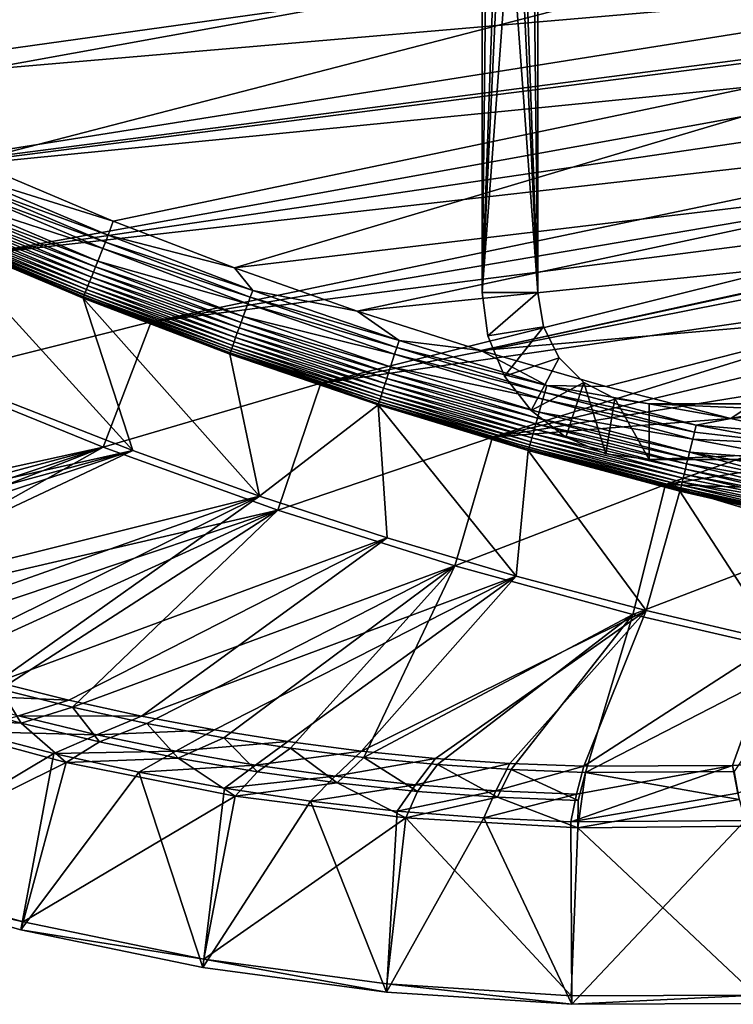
# Model space of a CAD drawing. Header units: metres. Extents: x -1501 to 0, y -1015 to 0.
# Tile 15 of 31: x -766 to -510, y -1015 to -661. Entities that reach past the tile are written whole.
import ezdxf

# ---------------------------------------------------------------- set-up
doc = ezdxf.new("R2010")
doc.units = ezdxf.units.M

msp = doc.modelspace()

# ---------------------------------------------------------------- linework, layer by layer
at = {"layer": 'None'}
for points in [[(-919.637268, -643.513, -403), (-883.227234, -663.339172, -403), (-344.939697, -543.6875, -403)], [(-883.227234, -663.339172, -403), (-367.318054, -603.682251, -403), (-344.939697, -543.6875, -403)], [(-883.227234, -663.339172, -403), (-833.802429, -688.34259, -403), (-367.318054, -603.682251, -403)], [(-833.802429, -688.34259, -403), (-783.53894, -711.620422, -403), (-367.318054, -603.682251, -403)], [(-367.318054, -603.682251, -403), (-783.53894, -711.620422, -403), (-393.83905, -661.949707, -403)], [(-896.670044, -688.680969, -406), (-953.535645, -657.19519, -406), (-352.068939, -612.611084, -406)], [(-365.180939, -642.72583, -406), (-896.670044, -688.680969, -406), (-352.068939, -612.611084, -406)], [(-838.549561, -717.892029, -406), (-896.670044, -688.680969, -406), (-365.180939, -642.72583, -406)], [(-372.060974, -657.571045, -406), (-838.549561, -717.892029, -406), (-365.180939, -642.72583, -406)], [(-838.549561, -717.892029, -406), (-372.060974, -657.571045, -406), (-379.194702, -672.357117, -406)], [(-783.53894, -711.620422, -403), (-732.719116, -733.055176, -403), (-393.83905, -661.949707, -403)], [(-393.83905, -661.949707, -403), (-732.719116, -733.055176, -403), (-689.112305, -749.83252, -403)], [(-393.83905, -661.949707, -403), (-689.112305, -749.83252, -403), (-424.421448, -718.191345, -403)], [(-779.312256, -744.756042, -406), (-838.549561, -717.892029, -406), (-379.194702, -672.357117, -406)], [(-779.312256, -744.756042, -406), (-379.194702, -672.357117, -406), (-386.535706, -686.987732, -406)], [(-393.928131, -701.174194, -406), (-779.312256, -744.756042, -406), (-386.535706, -686.987732, -406)], [(-719.086121, -769.217773, -406), (-779.312256, -744.756042, -406), (-393.928131, -701.174194, -406)], [(-401.564972, -715.302673, -406), (-719.086121, -769.217773, -406), (-393.928131, -701.174194, -406)], [(-732.719116, -733.055176, -403), (-783.53894, -711.620422, -403), (-785.694397, -716.493469, -402.52005)], [(-734.48114, -738.090393, -402.52005), (-785.694397, -716.493469, -402.52005), (-786.754089, -718.889709, -401.92572)], [(-734.48114, -738.090393, -402.52005), (-732.719116, -733.055176, -403), (-785.694397, -716.493469, -402.52005)], [(-719.086121, -769.217773, -406), (-401.564972, -715.302673, -406), (-409.506348, -729.472778, -406)], [(-689.112305, -749.83252, -403), (-645.033936, -765.328735, -403), (-424.421448, -718.191345, -403)], [(-424.421448, -718.191345, -403), (-645.033936, -765.328735, -403), (-440.631165, -744.531677, -403)], [(-787.788269, -721.22821, -401.100159), (-789.743591, -725.649475, -398.780426), (-736.40979, -742.894775, -401.100159)], [(-786.754089, -718.889709, -401.92572), (-787.788269, -721.22821, -401.100159), (-735.457214, -740.521851, -401.92572)], [(-787.788269, -721.22821, -401.100159), (-736.40979, -742.894775, -401.100159), (-735.457214, -740.521851, -401.92572)], [(-735.457214, -740.521851, -401.92572), (-734.48114, -738.090393, -402.52005), (-786.754089, -718.889709, -401.92572)], [(-738.210754, -747.381165, -398.780426), (-789.743591, -725.649475, -398.780426), (-790.649963, -727.699036, -397.307617)], [(-789.743591, -725.649475, -398.780426), (-738.210754, -747.381165, -398.780426), (-736.40979, -742.894775, -401.100159)], [(-790.649963, -727.699036, -397.307617), (-791.499451, -729.619751, -395.641296), (-739.045654, -749.460876, -397.307617)], [(-739.045654, -749.460876, -397.307617), (-738.210754, -747.381165, -398.780426), (-790.649963, -727.699036, -397.307617)], [(-792.285034, -731.396179, -393.793457), (-793.001099, -733.015259, -391.779236), (-740.551636, -753.212463, -393.793457)], [(-791.499451, -729.619751, -395.641296), (-792.285034, -731.396179, -393.793457), (-739.828003, -751.409851, -395.641296)], [(-792.285034, -731.396179, -393.793457), (-740.551636, -753.212463, -393.793457), (-739.828003, -751.409851, -395.641296)], [(-791.499451, -729.619751, -395.641296), (-739.828003, -751.409851, -395.641296), (-739.045654, -749.460876, -397.307617)], [(-658.044983, -791.21698, -406), (-719.086121, -769.217773, -406), (-409.506348, -729.472778, -406)], [(-658.044983, -791.21698, -406), (-409.506348, -729.472778, -406), (-417.760834, -743.682678, -406)], [(-742.317627, -757.611511, -387.314758), (-794.202332, -735.731506, -387.314758), (-794.67688, -736.804626, -384.897552)], [(-741.801514, -756.325928, -389.61441), (-793.642029, -734.464539, -389.61441), (-794.202332, -735.731506, -387.314758)], [(-742.317627, -757.611511, -387.314758), (-741.801514, -756.325928, -389.61441), (-794.202332, -735.731506, -387.314758)], [(-793.001099, -733.015259, -391.779236), (-793.642029, -734.464539, -389.61441), (-741.211182, -754.855347, -391.779236)], [(-793.642029, -734.464539, -389.61441), (-741.801514, -756.325928, -389.61441), (-741.211182, -754.855347, -391.779236)], [(-793.001099, -733.015259, -391.779236), (-741.211182, -754.855347, -391.779236), (-740.551636, -753.212463, -393.793457)], [(-689.112305, -749.83252, -403), (-732.719116, -733.055176, -403), (-734.48114, -738.090393, -402.52005)], [(-795.355957, -738.340149, -379.803467), (-795.546326, -738.793762, -377.175201), (-743.380188, -760.258545, -379.803467)], [(-795.546326, -738.793762, -377.175201), (-743.555603, -760.717468, -377.175201), (-743.380188, -760.258545, -379.803467)], [(-795.546326, -738.793762, -377.175201), (-770.690613, -797.816711, -60), (-725.676758, -815.487366, -60)], [(-795.546326, -738.793762, -377.175201), (-725.676758, -815.487366, -60), (-743.555603, -760.717468, -377.175201)], [(-743.109802, -759.585022, -382.385681), (-795.062439, -737.676331, -382.385681), (-795.355957, -738.340149, -379.803467)], [(-743.380188, -760.258545, -379.803467), (-743.109802, -759.585022, -382.385681), (-795.355957, -738.340149, -379.803467)], [(-742.7547, -758.700439, -384.897552), (-794.67688, -736.804626, -384.897552), (-795.062439, -737.676331, -382.385681)], [(-743.109802, -759.585022, -382.385681), (-742.7547, -758.700439, -384.897552), (-795.062439, -737.676331, -382.385681)], [(-742.7547, -758.700439, -384.897552), (-742.317627, -757.611511, -387.314758), (-794.67688, -736.804626, -384.897552)], [(-682.543762, -757.902161, -402.52005), (-734.48114, -738.090393, -402.52005), (-735.457214, -740.521851, -401.92572)], [(-682.543762, -757.902161, -402.52005), (-689.112305, -749.83252, -403), (-734.48114, -738.090393, -402.52005)], [(-736.40979, -742.894775, -401.100159), (-738.210754, -747.381165, -398.780426), (-684.304871, -762.770508, -401.100159)], [(-735.457214, -740.521851, -401.92572), (-736.40979, -742.894775, -401.100159), (-683.435059, -760.366028, -401.92572)], [(-736.40979, -742.894775, -401.100159), (-684.304871, -762.770508, -401.100159), (-683.435059, -760.366028, -401.92572)], [(-683.435059, -760.366028, -401.92572), (-682.543762, -757.902161, -402.52005), (-735.457214, -740.521851, -401.92572)], [(-719.086121, -769.217773, -406), (-798.335693, -789.049133, -63), (-779.312256, -744.756042, -406)], [(-426.337372, -757.930542, -406), (-658.044983, -791.21698, -406), (-417.760834, -743.682678, -406)], [(-645.033936, -765.328735, -403), (-600.521667, -779.530579, -403), (-440.631165, -744.531677, -403)], [(-440.631165, -744.531677, -403), (-600.521667, -779.530579, -403), (-440.963257, -745.05011, -403)], [(-600.521667, -779.530579, -403), (-455.465454, -766.928467, -403), (-440.963257, -745.05011, -403)], [(-739.045654, -749.460876, -397.307617), (-739.828003, -751.409851, -395.641296), (-686.71167, -769.42395, -397.307617)], [(-685.949341, -767.316589, -398.780426), (-738.210754, -747.381165, -398.780426), (-739.045654, -749.460876, -397.307617)], [(-686.71167, -769.42395, -397.307617), (-685.949341, -767.316589, -398.780426), (-739.045654, -749.460876, -397.307617)], [(-738.210754, -747.381165, -398.780426), (-685.949341, -767.316589, -398.780426), (-684.304871, -762.770508, -401.100159)], [(-645.033936, -765.328735, -403), (-689.112305, -749.83252, -403), (-682.543762, -757.902161, -402.52005)], [(-740.551636, -753.212463, -393.793457), (-741.211182, -754.855347, -391.779236), (-688.086853, -773.225464, -393.793457)], [(-739.828003, -751.409851, -395.641296), (-740.551636, -753.212463, -393.793457), (-687.426086, -771.398865, -395.641296)], [(-740.551636, -753.212463, -393.793457), (-688.086853, -773.225464, -393.793457), (-687.426086, -771.398865, -395.641296)], [(-739.828003, -751.409851, -395.641296), (-687.426086, -771.398865, -395.641296), (-686.71167, -769.42395, -397.307617)], [(-689.228088, -776.380371, -389.61441), (-741.801514, -756.325928, -389.61441), (-742.317627, -757.611511, -387.314758)], [(-741.211182, -754.855347, -391.779236), (-741.801514, -756.325928, -389.61441), (-688.689026, -774.890259, -391.779236)], [(-741.801514, -756.325928, -389.61441), (-689.228088, -776.380371, -389.61441), (-688.689026, -774.890259, -391.779236)], [(-741.211182, -754.855347, -391.779236), (-688.689026, -774.890259, -391.779236), (-688.086853, -773.225464, -393.793457)], [(-743.380188, -760.258545, -379.803467), (-743.555603, -760.717468, -377.175201), (-690.669617, -780.365356, -379.803467)], [(-743.555603, -760.717468, -377.175201), (-690.83667, -780.827209, -377.175201), (-690.669617, -780.365356, -379.803467)], [(-725.676758, -815.487366, -60), (-680.171204, -831.849976, -60), (-743.555603, -760.717468, -377.175201)], [(-743.555603, -760.717468, -377.175201), (-680.171204, -831.849976, -60), (-690.83667, -780.827209, -377.175201)], [(-690.422729, -779.682861, -382.385681), (-743.109802, -759.585022, -382.385681), (-743.380188, -760.258545, -379.803467)], [(-690.669617, -780.365356, -379.803467), (-690.422729, -779.682861, -382.385681), (-743.380188, -760.258545, -379.803467)], [(-690.09845, -778.786499, -384.897552), (-742.7547, -758.700439, -384.897552), (-743.109802, -759.585022, -382.385681)], [(-690.422729, -779.682861, -382.385681), (-690.09845, -778.786499, -384.897552), (-743.109802, -759.585022, -382.385681)], [(-689.699341, -777.683105, -387.314758), (-742.317627, -757.611511, -387.314758), (-742.7547, -758.700439, -384.897552)], [(-690.09845, -778.786499, -384.897552), (-689.699341, -777.683105, -387.314758), (-742.7547, -758.700439, -384.897552)], [(-689.699341, -777.683105, -387.314758), (-689.228088, -776.380371, -389.61441), (-742.317627, -757.611511, -387.314758)], [(-683.435059, -760.366028, -401.92572), (-684.304871, -762.770508, -401.100159), (-630.749207, -778.39624, -401.92572)], [(-629.943787, -775.903015, -402.52005), (-682.543762, -757.902161, -402.52005), (-683.435059, -760.366028, -401.92572)], [(-630.749207, -778.39624, -401.92572), (-629.943787, -775.903015, -402.52005), (-683.435059, -760.366028, -401.92572)], [(-629.943787, -775.903015, -402.52005), (-645.033936, -765.328735, -403), (-682.543762, -757.902161, -402.52005)], [(-596.305847, -810.727783, -406), (-658.044983, -791.21698, -406), (-426.337372, -757.930542, -406)], [(-435.138428, -772.045593, -406), (-596.305847, -810.727783, -406), (-426.337372, -757.930542, -406)], [(-684.304871, -762.770508, -401.100159), (-685.949341, -767.316589, -398.780426), (-631.535156, -780.829407, -401.100159)], [(-684.304871, -762.770508, -401.100159), (-631.535156, -780.829407, -401.100159), (-630.749207, -778.39624, -401.92572)], [(-633.021179, -785.429749, -398.780426), (-685.949341, -767.316589, -398.780426), (-686.71167, -769.42395, -397.307617)], [(-685.949341, -767.316589, -398.780426), (-633.021179, -785.429749, -398.780426), (-631.535156, -780.829407, -401.100159)], [(-600.521667, -779.530579, -403), (-645.033936, -765.328735, -403), (-629.943787, -775.903015, -402.52005)], [(-600.521667, -779.530579, -403), (-555.613464, -792.425903, -403), (-455.465454, -766.928467, -403)], [(-555.613464, -792.425903, -403), (-510.572693, -803.949707, -403), (-455.465454, -766.928467, -403)], [(-455.465454, -766.928467, -403), (-510.572693, -803.949707, -403), (-477.644165, -797.78186, -403)], [(-736.336487, -814.231079, -63), (-798.335693, -789.049133, -63), (-719.086121, -769.217773, -406)], [(-658.044983, -791.21698, -406), (-736.336487, -814.231079, -63), (-719.086121, -769.217773, -406)], [(-687.426086, -771.398865, -395.641296), (-688.086853, -773.225464, -393.793457), (-634.35553, -789.56073, -395.641296)], [(-686.71167, -769.42395, -397.307617), (-687.426086, -771.398865, -395.641296), (-633.710022, -787.562256, -397.307617)], [(-687.426086, -771.398865, -395.641296), (-634.35553, -789.56073, -395.641296), (-633.710022, -787.562256, -397.307617)], [(-633.710022, -787.562256, -397.307617), (-633.021179, -785.429749, -398.780426), (-686.71167, -769.42395, -397.307617)], [(-688.689026, -774.890259, -391.779236), (-689.228088, -776.380371, -389.61441), (-635.496826, -793.09375, -391.779236)], [(-688.086853, -773.225464, -393.793457), (-688.689026, -774.890259, -391.779236), (-634.952637, -791.409119, -393.793457)], [(-688.689026, -774.890259, -391.779236), (-635.496826, -793.09375, -391.779236), (-634.952637, -791.409119, -393.793457)], [(-688.086853, -773.225464, -393.793457), (-634.952637, -791.409119, -393.793457), (-634.35553, -789.56073, -395.641296)], [(-596.305847, -810.727783, -406), (-435.138428, -772.045593, -406), (-444.021667, -785.810974, -406)], [(-636.409729, -795.919922, -387.314758), (-689.699341, -777.683105, -387.314758), (-690.09845, -778.786499, -384.897552)], [(-635.983887, -794.601685, -389.61441), (-689.228088, -776.380371, -389.61441), (-689.699341, -777.683105, -387.314758)], [(-636.409729, -795.919922, -387.314758), (-635.983887, -794.601685, -389.61441), (-689.699341, -777.683105, -387.314758)], [(-689.228088, -776.380371, -389.61441), (-635.983887, -794.601685, -389.61441), (-635.496826, -793.09375, -391.779236)], [(-630.749207, -778.39624, -401.92572), (-631.535156, -780.829407, -401.100159), (-577.472656, -794.59082, -401.92572)], [(-576.75415, -792.071167, -402.52005), (-629.943787, -775.903015, -402.52005), (-630.749207, -778.39624, -401.92572)], [(-577.472656, -794.59082, -401.92572), (-576.75415, -792.071167, -402.52005), (-630.749207, -778.39624, -401.92572)], [(-576.75415, -792.071167, -402.52005), (-600.521667, -779.530579, -403), (-629.943787, -775.903015, -402.52005)], [(-690.669617, -780.365356, -379.803467), (-690.83667, -780.827209, -377.175201), (-637.286499, -798.634155, -379.803467)], [(-690.83667, -780.827209, -377.175201), (-637.452881, -799.098999, -377.175201), (-637.286499, -798.634155, -379.803467)], [(-680.171204, -831.849976, -60), (-637.452881, -799.098999, -377.175201), (-690.83667, -780.827209, -377.175201)], [(-637.063416, -797.943542, -382.385681), (-690.422729, -779.682861, -382.385681), (-690.669617, -780.365356, -379.803467)], [(-637.286499, -798.634155, -379.803467), (-637.063416, -797.943542, -382.385681), (-690.669617, -780.365356, -379.803467)], [(-636.770386, -797.036499, -384.897552), (-690.09845, -778.786499, -384.897552), (-690.422729, -779.682861, -382.385681)], [(-637.063416, -797.943542, -382.385681), (-636.770386, -797.036499, -384.897552), (-690.422729, -779.682861, -382.385681)], [(-636.770386, -797.036499, -384.897552), (-636.409729, -795.919922, -387.314758), (-690.09845, -778.786499, -384.897552)], [(-631.535156, -780.829407, -401.100159), (-633.021179, -785.429749, -398.780426), (-578.173889, -797.049744, -401.100159)], [(-631.535156, -780.829407, -401.100159), (-578.173889, -797.049744, -401.100159), (-577.472656, -794.59082, -401.92572)], [(-576.75415, -792.071167, -402.52005), (-555.613464, -792.425903, -403), (-600.521667, -779.530579, -403)], [(-579.499634, -801.698792, -398.780426), (-633.021179, -785.429749, -398.780426), (-633.710022, -787.562256, -397.307617)], [(-633.021179, -785.429749, -398.780426), (-579.499634, -801.698792, -398.780426), (-578.173889, -797.049744, -401.100159)], [(-453.085236, -799.392639, -406), (-596.305847, -810.727783, -406), (-444.021667, -785.810974, -406)], [(-911.109131, -852.616943, -63), (-798.335693, -789.049133, -63), (-736.336487, -814.231079, -63)], [(-633.710022, -787.562256, -397.307617), (-634.35553, -789.56073, -395.641296), (-580.114197, -803.853882, -397.307617)], [(-580.114197, -803.853882, -397.307617), (-579.499634, -801.698792, -398.780426), (-633.710022, -787.562256, -397.307617)], [(-673.476257, -836.885864, -63), (-736.336487, -814.231079, -63), (-658.044983, -791.21698, -406)], [(-596.305847, -810.727783, -406), (-673.476257, -836.885864, -63), (-658.044983, -791.21698, -406)], [(-634.952637, -791.409119, -393.793457), (-635.496826, -793.09375, -391.779236), (-581.222778, -807.741516, -393.793457)], [(-634.35553, -789.56073, -395.641296), (-634.952637, -791.409119, -393.793457), (-580.690125, -805.873535, -395.641296)], [(-634.952637, -791.409119, -393.793457), (-581.222778, -807.741516, -393.793457), (-580.690125, -805.873535, -395.641296)], [(-634.35553, -789.56073, -395.641296), (-580.690125, -805.873535, -395.641296), (-580.114197, -803.853882, -397.307617)], [(-523.050781, -806.386047, -402.52005), (-576.75415, -792.071167, -402.52005), (-577.472656, -794.59082, -401.92572)], [(-523.050781, -806.386047, -402.52005), (-510.572693, -803.949707, -403), (-576.75415, -792.071167, -402.52005)], [(-510.572693, -803.949707, -403), (-555.613464, -792.425903, -403), (-576.75415, -792.071167, -402.52005)], [(-582.522705, -812.30011, -387.314758), (-636.409729, -795.919922, -387.314758), (-636.770386, -797.036499, -384.897552)], [(-582.142822, -810.967896, -389.61441), (-635.983887, -794.601685, -389.61441), (-636.409729, -795.919922, -387.314758)], [(-582.522705, -812.30011, -387.314758), (-582.142822, -810.967896, -389.61441), (-636.409729, -795.919922, -387.314758)], [(-635.496826, -793.09375, -391.779236), (-635.983887, -794.601685, -389.61441), (-581.708252, -809.44397, -391.779236)], [(-635.983887, -794.601685, -389.61441), (-582.142822, -810.967896, -389.61441), (-581.708252, -809.44397, -391.779236)], [(-635.496826, -793.09375, -391.779236), (-581.708252, -809.44397, -391.779236), (-581.222778, -807.741516, -393.793457)], [(-577.472656, -794.59082, -401.92572), (-578.173889, -797.049744, -401.100159), (-523.68158, -808.929077, -401.92572)], [(-523.68158, -808.929077, -401.92572), (-523.050781, -806.386047, -402.52005), (-577.472656, -794.59082, -401.92572)], [(-725.676758, -815.487366, -60), (-770.690613, -797.816711, -60), (-900.653931, -854.732727, -60)], [(-680.171204, -831.849976, -60), (-634.211792, -846.890869, -60), (-637.452881, -799.098999, -377.175201)], [(-637.286499, -798.634155, -379.803467), (-637.452881, -799.098999, -377.175201), (-583.304932, -815.043091, -379.803467)], [(-637.452881, -799.098999, -377.175201), (-583.468262, -815.510742, -377.175201), (-583.304932, -815.043091, -379.803467)], [(-634.211792, -846.890869, -60), (-587.836914, -860.597473, -60), (-637.452881, -799.098999, -377.175201)], [(-637.452881, -799.098999, -377.175201), (-587.836914, -860.597473, -60), (-583.468262, -815.510742, -377.175201)], [(-583.105896, -814.345093, -382.385681), (-637.063416, -797.943542, -382.385681), (-637.286499, -798.634155, -379.803467)], [(-583.304932, -815.043091, -379.803467), (-583.105896, -814.345093, -382.385681), (-637.286499, -798.634155, -379.803467)], [(-582.844482, -813.428467, -384.897552), (-636.770386, -797.036499, -384.897552), (-637.063416, -797.943542, -382.385681)], [(-583.105896, -814.345093, -382.385681), (-582.844482, -813.428467, -384.897552), (-637.063416, -797.943542, -382.385681)], [(-582.844482, -813.428467, -384.897552), (-582.522705, -812.30011, -387.314758), (-636.770386, -797.036499, -384.897552)], [(-534.056763, -827.713196, -406), (-596.305847, -810.727783, -406), (-453.085236, -799.392639, -406)], [(-578.173889, -797.049744, -401.100159), (-579.499634, -801.698792, -398.780426), (-524.29718, -811.410828, -401.100159)], [(-578.173889, -797.049744, -401.100159), (-524.29718, -811.410828, -401.100159), (-523.68158, -808.929077, -401.92572)], [(-465.045532, -816.652161, -406), (-534.056763, -827.713196, -406), (-453.085236, -799.392639, -406)], [(-510.572693, -803.949707, -403), (-486.649261, -809.507324, -403), (-477.644165, -797.78186, -403)], [(-525.461121, -816.103027, -398.780426), (-579.499634, -801.698792, -398.780426), (-580.114197, -803.853882, -397.307617)], [(-579.499634, -801.698792, -398.780426), (-525.461121, -816.103027, -398.780426), (-524.29718, -811.410828, -401.100159)], [(-580.690125, -805.873535, -395.641296), (-581.222778, -807.741516, -393.793457), (-526.506287, -820.316467, -395.641296)], [(-580.114197, -803.853882, -397.307617), (-580.690125, -805.873535, -395.641296), (-526.000671, -818.278076, -397.307617)], [(-580.690125, -805.873535, -395.641296), (-526.506287, -820.316467, -395.641296), (-526.000671, -818.278076, -397.307617)], [(-526.000671, -818.278076, -397.307617), (-525.461121, -816.103027, -398.780426), (-580.114197, -803.853882, -397.307617)], [(-485.283752, -813.327332, -402.803253), (-523.050781, -806.386047, -402.52005), (-523.68158, -808.929077, -401.92572)], [(-486.649261, -809.507324, -403), (-510.572693, -803.949707, -403), (-523.050781, -806.386047, -402.52005)], [(-485.283752, -813.327332, -402.803253), (-486.649261, -809.507324, -403), (-523.050781, -806.386047, -402.52005)], [(-581.708252, -809.44397, -391.779236), (-582.142822, -810.967896, -389.61441), (-527.400146, -823.920044, -391.779236)], [(-581.222778, -807.741516, -393.793457), (-581.708252, -809.44397, -391.779236), (-526.973938, -822.201782, -393.793457)], [(-581.708252, -809.44397, -391.779236), (-527.400146, -823.920044, -391.779236), (-526.973938, -822.201782, -393.793457)], [(-581.222778, -807.741516, -393.793457), (-526.973938, -822.201782, -393.793457), (-526.506287, -820.316467, -395.641296)], [(-524.29718, -811.410828, -401.100159), (-485.283752, -813.327332, -402.803253), (-523.68158, -808.929077, -401.92572)], [(-609.920959, -856.970642, -63), (-673.476257, -836.885864, -63), (-596.305847, -810.727783, -406)], [(-534.056763, -827.713196, -406), (-609.920959, -856.970642, -63), (-596.305847, -810.727783, -406)], [(-528.397705, -827.941528, -384.897552), (-582.844482, -813.428467, -384.897552), (-583.105896, -814.345093, -382.385681)], [(-528.115234, -826.802673, -387.314758), (-582.522705, -812.30011, -387.314758), (-582.844482, -813.428467, -384.897552)], [(-528.397705, -827.941528, -384.897552), (-528.115234, -826.802673, -387.314758), (-582.844482, -813.428467, -384.897552)], [(-527.781677, -825.458069, -389.61441), (-582.142822, -810.967896, -389.61441), (-582.522705, -812.30011, -387.314758)], [(-528.115234, -826.802673, -387.314758), (-527.781677, -825.458069, -389.61441), (-582.522705, -812.30011, -387.314758)], [(-582.142822, -810.967896, -389.61441), (-527.781677, -825.458069, -389.61441), (-527.400146, -823.920044, -391.779236)], [(-525.461121, -816.103027, -398.780426), (-483.195313, -819.179565, -401.713379), (-524.29718, -811.410828, -401.100159)], [(-483.195313, -819.179565, -401.713379), (-485.283752, -813.327332, -402.803253), (-524.29718, -811.410828, -401.100159)], [(-898.854187, -857.978638, -63), (-911.109131, -852.616943, -63), (-736.336487, -814.231079, -63)], [(-888.358093, -859.965759, -60), (-725.676758, -815.487366, -60), (-900.653931, -854.732727, -60)], [(-736.336487, -814.231079, -63), (-885.078674, -863.763, -63), (-898.854187, -857.978638, -63)], [(-888.358093, -859.965759, -60), (-875.98584, -865.015625, -60), (-725.676758, -815.487366, -60)], [(-874.229065, -868.132263, -63), (-885.078674, -863.763, -63), (-736.336487, -814.231079, -63)], [(-875.98584, -865.015625, -60), (-851.023376, -874.561523, -60), (-725.676758, -815.487366, -60)], [(-849.168091, -877.609741, -63), (-874.229065, -868.132263, -63), (-736.336487, -814.231079, -63)], [(-725.676758, -815.487366, -60), (-851.023376, -874.561523, -60), (-680.171204, -831.849976, -60)], [(-849.168091, -877.609741, -63), (-736.336487, -814.231079, -63), (-673.476257, -836.885864, -63)], [(-587.836914, -860.597473, -60), (-541.085449, -872.958313, -60), (-583.468262, -815.510742, -377.175201)], [(-583.304932, -815.043091, -379.803467), (-583.468262, -815.510742, -377.175201), (-528.801941, -829.571106, -379.803467)], [(-583.468262, -815.510742, -377.175201), (-528.947571, -830.042847, -377.175201), (-528.801941, -829.571106, -379.803467)], [(-583.468262, -815.510742, -377.175201), (-541.085449, -872.958313, -60), (-528.947571, -830.042847, -377.175201)], [(-528.627197, -828.866638, -382.385681), (-583.105896, -814.345093, -382.385681), (-583.304932, -815.043091, -379.803467)], [(-528.801941, -829.571106, -379.803467), (-528.627197, -828.866638, -382.385681), (-583.304932, -815.043091, -379.803467)], [(-528.627197, -828.866638, -382.385681), (-528.397705, -827.941528, -384.897552), (-583.105896, -814.345093, -382.385681)], [(-534.056763, -827.713196, -406), (-465.045532, -816.652161, -406), (-474.457794, -829.739319, -406)], [(-480.013763, -828.118347, -397.893463), (-525.461121, -816.103027, -398.780426), (-526.000671, -818.278076, -397.307617)], [(-480.013763, -828.118347, -397.893463), (-481.551575, -823.794189, -400.110687), (-525.461121, -816.103027, -398.780426)], [(-481.551575, -823.794189, -400.110687), (-483.195313, -819.179565, -401.713379), (-525.461121, -816.103027, -398.780426)], [(-526.973938, -822.201782, -393.793457), (-478.621521, -832.038757, -395.107666), (-526.506287, -820.316467, -395.641296)], [(-526.506287, -820.316467, -395.641296), (-480.013763, -828.118347, -397.893463), (-526.000671, -818.278076, -397.307617)], [(-478.621521, -832.038757, -395.107666), (-480.013763, -828.118347, -397.893463), (-526.506287, -820.316467, -395.641296)], [(-527.781677, -825.458069, -389.61441), (-477.406952, -835.463318, -391.80896), (-527.400146, -823.920044, -391.779236)], [(-527.400146, -823.920044, -391.779236), (-477.989746, -833.819519, -393.517365), (-526.973938, -822.201782, -393.793457)], [(-477.406952, -835.463318, -391.80896), (-477.989746, -833.819519, -393.517365), (-527.400146, -823.920044, -391.779236)], [(-477.989746, -833.819519, -393.517365), (-478.621521, -832.038757, -395.107666), (-526.973938, -822.201782, -393.793457)], [(-545.818115, -874.461914, -63), (-609.920959, -856.970642, -63), (-534.056763, -827.713196, -406)], [(-472.331116, -846.230774, -376.380615), (-545.818115, -874.461914, -63), (-534.056763, -827.713196, -406)], [(-534.056763, -827.713196, -406), (-481.987854, -839.911865, -406), (-472.331116, -846.230774, -376.380615)], [(-481.987854, -839.911865, -406), (-534.056763, -827.713196, -406), (-474.457794, -829.739319, -406)], [(-475.626251, -840.491394, -383.986176), (-528.397705, -827.941528, -384.897552), (-528.627197, -828.866638, -382.385681)], [(-476.407715, -838.283752, -388.104797), (-528.115234, -826.802673, -387.314758), (-528.397705, -827.941528, -384.897552)], [(-475.626251, -840.491394, -383.986176), (-476.407715, -838.283752, -388.104797), (-528.397705, -827.941528, -384.897552)], [(-477.406952, -835.463318, -391.80896), (-527.781677, -825.458069, -389.61441), (-528.115234, -826.802673, -387.314758)], [(-476.407715, -838.283752, -388.104797), (-477.406952, -835.463318, -391.80896), (-528.115234, -826.802673, -387.314758)], [(-541.085449, -872.958313, -60), (-493.996246, -883.963135, -60), (-528.947571, -830.042847, -377.175201)], [(-528.801941, -829.571106, -379.803467), (-528.947571, -830.042847, -377.175201), (-474.745422, -842.009949, -379.803711)], [(-528.947571, -830.042847, -377.175201), (-473.960052, -842.677063, -377.175201), (-474.745422, -842.009949, -379.803711)], [(-528.947571, -830.042847, -377.175201), (-493.996246, -883.963135, -60), (-473.960052, -842.677063, -377.175201)], [(-475.344574, -841.141968, -382.386505), (-528.627197, -828.866638, -382.385681), (-528.801941, -829.571106, -379.803467)], [(-474.745422, -842.009949, -379.803711), (-475.344574, -841.141968, -382.386505), (-528.801941, -829.571106, -379.803467)], [(-475.344574, -841.141968, -382.386505), (-475.626251, -840.491394, -383.986176), (-528.627197, -828.866638, -382.385681)], [(-851.023376, -874.561523, -60), (-825.788391, -883.362061, -60), (-680.171204, -831.849976, -60)], [(-680.171204, -831.849976, -60), (-825.788391, -883.362061, -60), (-800.303284, -891.409485, -60)], [(-680.171204, -831.849976, -60), (-800.303284, -891.409485, -60), (-774.590454, -898.696594, -60)], [(-634.211792, -846.890869, -60), (-680.171204, -831.849976, -60), (-774.590454, -898.696594, -60)], [(-822.517029, -886.772888, -63), (-849.168091, -877.609741, -63), (-673.476257, -836.885864, -63)], [(-673.476257, -836.885864, -63), (-798.94989, -894.112671, -63), (-822.517029, -886.772888, -63)], [(-773.296082, -901.310303, -63), (-798.94989, -894.112671, -63), (-673.476257, -836.885864, -63)], [(-747.32605, -907.775696, -63), (-773.296082, -901.310303, -63), (-673.476257, -836.885864, -63)], [(-747.32605, -907.775696, -63), (-673.476257, -836.885864, -63), (-609.920959, -856.970642, -63)], [(-634.211792, -846.890869, -60), (-774.590454, -898.696594, -60), (-748.672607, -905.217102, -60)], [(-722.572571, -910.965149, -60), (-634.211792, -846.890869, -60), (-748.672607, -905.217102, -60)], [(-587.836914, -860.597473, -60), (-634.211792, -846.890869, -60), (-722.572571, -910.965149, -60)], [(-481.331787, -889.344055, -63), (-545.818115, -874.461914, -63), (-472.331116, -846.230774, -376.380615)], [(-720.572876, -913.591248, -63), (-747.32605, -907.775696, -63), (-609.920959, -856.970642, -63)], [(-609.920959, -856.970642, -63), (-692.886475, -918.72467, -63), (-720.572876, -913.591248, -63)], [(-668.968384, -922.446411, -63), (-692.886475, -918.72467, -63), (-609.920959, -856.970642, -63)], [(-642.551819, -925.799255, -63), (-668.968384, -922.446411, -63), (-609.920959, -856.970642, -63)], [(-642.551819, -925.799255, -63), (-609.920959, -856.970642, -63), (-545.818115, -874.461914, -63)], [(-696.313354, -915.935669, -60), (-587.836914, -860.597473, -60), (-722.572571, -910.965149, -60)], [(-696.313354, -915.935669, -60), (-669.918152, -920.12439, -60), (-587.836914, -860.597473, -60)], [(-669.918152, -920.12439, -60), (-643.410217, -923.527527, -60), (-587.836914, -860.597473, -60)], [(-587.836914, -860.597473, -60), (-643.410217, -923.527527, -60), (-541.085449, -872.958313, -60)], [(-643.410217, -923.527527, -60), (-616.812927, -926.142029, -60), (-541.085449, -872.958313, -60)], [(-541.085449, -872.958313, -60), (-616.812927, -926.142029, -60), (-590.149719, -927.965759, -60)], [(-541.085449, -872.958313, -60), (-590.149719, -927.965759, -60), (-563.444092, -928.996948, -60)], [(-493.996246, -883.963135, -60), (-541.085449, -872.958313, -60), (-563.444092, -928.996948, -60)], [(-616.084656, -928.369446, -63), (-642.551819, -925.799255, -63), (-545.818115, -874.461914, -63)], [(-545.818115, -874.461914, -63), (-589.622803, -930.156372, -63), (-616.084656, -928.369446, -63)], [(-562.839783, -931.172668, -63), (-589.622803, -930.156372, -63), (-545.818115, -874.461914, -63)], [(-481.331787, -889.344055, -63), (-562.839783, -931.172668, -63), (-545.818115, -874.461914, -63)], [(-563.444092, -928.996948, -60), (-509.999939, -928.678955, -60), (-493.996246, -883.963135, -60)], [(-509.999939, -928.678955, -60), (-483.308502, -927.330078, -60), (-493.996246, -883.963135, -60)], [(-481.331787, -889.344055, -63), (-509.45929, -930.829407, -63), (-562.839783, -931.172668, -63)], [(-748.672607, -905.217102, -60), (-774.590454, -898.696594, -60), (-794.742432, -903.19574, -29.89233)], [(-765.853516, -913.510681, -32.494606), (-793.776733, -905.875732, -32.492535), (-773.296082, -901.310303, -63)], [(-765.853516, -913.510681, -32.494606), (-773.296082, -901.310303, -63), (-747.32605, -907.775696, -63)], [(-809.400879, -911.465393, -3), (-793.776733, -905.875732, -32.492535), (-765.853516, -913.510681, -32.494606)], [(-748.672607, -905.217102, -60), (-794.742432, -903.19574, -29.89233), (-766.780884, -910.90509, -29.886183)], [(-722.572571, -910.965149, -60), (-748.672607, -905.217102, -60), (-766.780884, -910.90509, -29.886183)], [(-737.700256, -920.244446, -32.492424), (-765.853516, -913.510681, -32.494606), (-747.32605, -907.775696, -63)], [(-747.32605, -907.775696, -63), (-720.572876, -913.591248, -63), (-737.700256, -920.244446, -32.492424)], [(-749.629456, -927.651062, -3), (-829.095459, -967.064697, -3), (-809.400879, -911.465393, -3)], [(-749.629456, -927.651062, -3), (-809.400879, -911.465393, -3), (-765.853516, -913.510681, -32.494606)], [(-766.780884, -910.90509, -29.886183), (-784.425537, -916.529419), (-738.582581, -917.703125, -29.880033)], [(-722.572571, -910.965149, -60), (-766.780884, -910.90509, -29.886183), (-738.582581, -917.703125, -29.880033)], [(-696.313354, -915.935669, -60), (-722.572571, -910.965149, -60), (-738.582581, -917.703125, -29.880033)], [(-830.201904, -969.861023), (-754.103943, -924.373962), (-784.425537, -916.529419)], [(-784.425537, -916.529419), (-754.103943, -924.373962), (-738.582581, -917.703125, -29.880033)], [(-749.629456, -927.651062, -3), (-765.853516, -913.510681, -32.494606), (-737.700256, -920.244446, -32.492424)], [(-696.313354, -915.935669, -60), (-738.582581, -917.703125, -29.880033), (-710.177429, -923.58252, -29.873886)], [(-720.572876, -913.591248, -63), (-709.345154, -926.068604, -32.487545), (-737.700256, -920.244446, -32.492424)], [(-720.572876, -913.591248, -63), (-692.886475, -918.72467, -63), (-709.345154, -926.068604, -32.487545)], [(-669.918152, -920.12439, -60), (-696.313354, -915.935669, -60), (-710.177429, -923.58252, -29.873886)], [(-738.582581, -917.703125, -29.880033), (-754.103943, -924.373962), (-710.177429, -923.58252, -29.873886)], [(-709.345154, -926.068604, -32.487545), (-749.629456, -927.651062, -3), (-737.700256, -920.244446, -32.492424)], [(-669.918152, -920.12439, -60), (-710.177429, -923.58252, -29.873886), (-681.595459, -928.536987, -29.867739)], [(-692.886475, -918.72467, -63), (-680.816467, -930.974854, -32.481533), (-709.345154, -926.068604, -32.487545)], [(-680.816467, -930.974854, -32.481533), (-692.886475, -918.72467, -63), (-668.968384, -922.446411, -63)], [(-643.410217, -923.527527, -60), (-669.918152, -920.12439, -60), (-681.595459, -928.536987, -29.867739)], [(-754.103943, -924.373962), (-723.52771, -931.158752), (-710.177429, -923.58252, -29.873886)], [(-710.177429, -923.58252, -29.873886), (-723.52771, -931.158752), (-681.595459, -928.536987, -29.867739)], [(-643.410217, -923.527527, -60), (-681.595459, -928.536987, -29.867739), (-652.867004, -932.561218, -29.861591)], [(-652.142883, -934.955688, -32.475628), (-680.816467, -930.974854, -32.481533), (-668.968384, -922.446411, -63)], [(-668.968384, -922.446411, -63), (-642.551819, -925.799255, -63), (-652.142883, -934.955688, -32.475628)], [(-616.812927, -926.142029, -60), (-643.410217, -923.527527, -60), (-652.867004, -932.561218, -29.861591)], [(-830.201904, -969.861023), (-765.920654, -987.844177), (-754.103943, -924.373962)], [(-765.920654, -987.844177), (-723.52771, -931.158752), (-754.103943, -924.373962)], [(-688.888489, -939.697998, -3), (-749.629456, -927.651062, -3), (-709.345154, -926.068604, -32.487545)], [(-680.816467, -930.974854, -32.481533), (-688.888489, -939.697998, -3), (-709.345154, -926.068604, -32.487545)], [(-616.812927, -926.142029, -60), (-652.867004, -932.561218, -29.861591), (-624.022522, -935.650879, -29.855442)], [(-642.551819, -925.799255, -63), (-623.354675, -938.007996, -32.469757), (-652.142883, -934.955688, -32.475628)], [(-642.551819, -925.799255, -63), (-616.084656, -928.369446, -63), (-623.354675, -938.007996, -32.469757)], [(-590.149719, -927.965759, -60), (-616.812927, -926.142029, -60), (-624.022522, -935.650879, -29.855442)], [(-509.999939, -928.678955, -60), (-508.096436, -938.612915, -29.830851), (-483.308502, -927.330078, -60)], [(-765.145264, -984.945251, -3), (-829.095459, -967.064697, -3), (-749.629456, -927.651062, -3)], [(-688.888489, -939.697998, -3), (-765.145264, -984.945251, -3), (-749.629456, -927.651062, -3)], [(-723.52771, -931.158752), (-692.734009, -936.875549), (-681.595459, -928.536987, -29.867739)], [(-681.595459, -928.536987, -29.867739), (-692.734009, -936.875549), (-652.867004, -932.561218, -29.861591)], [(-590.149719, -927.965759, -60), (-624.022522, -935.650879, -29.855442), (-595.092468, -937.802673, -29.849295)], [(-616.084656, -928.369446, -63), (-594.482849, -940.129517, -32.463505), (-623.354675, -938.007996, -32.469757)], [(-616.084656, -928.369446, -63), (-589.622803, -930.156372, -63), (-594.482849, -940.129517, -32.463505)], [(-563.444092, -928.996948, -60), (-590.149719, -927.965759, -60), (-595.092468, -937.802673, -29.849295)], [(-563.444092, -928.996948, -60), (-595.092468, -937.802673, -29.849295), (-566.107666, -939.014343, -29.843147)], [(-589.622803, -930.156372, -63), (-565.558228, -941.318176, -32.456455), (-594.482849, -940.129517, -32.463505)], [(-565.558228, -941.318176, -32.456455), (-589.622803, -930.156372, -63), (-562.839783, -931.172668, -63)], [(-566.107666, -939.014343, -29.843147), (-568.132263, -948.943848), (-509.999939, -928.678955, -60)], [(-568.132263, -948.943848), (-508.096436, -938.612915, -29.830851), (-509.999939, -928.678955, -60)], [(-509.999939, -928.678955, -60), (-563.444092, -928.996948, -60), (-566.107666, -939.014343, -29.843147)], [(-507.671295, -940.892212, -32.438976), (-562.839783, -931.172668, -63), (-509.45929, -930.829407, -63)], [(-765.920654, -987.844177), (-700.547668, -1001.329041), (-723.52771, -931.158752)], [(-700.547668, -1001.329041), (-692.734009, -936.875549), (-723.52771, -931.158752)], [(-692.734009, -936.875549), (-661.76001, -941.517395), (-652.867004, -932.561218, -29.861591)], [(-688.888489, -939.697998, -3), (-680.816467, -930.974854, -32.481533), (-652.142883, -934.955688, -32.475628)], [(-652.867004, -932.561218, -29.861591), (-661.76001, -941.517395), (-624.022522, -935.650879, -29.855442)], [(-565.645813, -951.168457, -3), (-562.839783, -931.172668, -63), (-507.671295, -940.892212, -32.438976)], [(-565.645813, -951.168457, -3), (-565.558228, -941.318176, -32.456455), (-562.839783, -931.172668, -63)], [(-692.734009, -936.875549), (-700.547668, -1001.329041), (-661.76001, -941.517395)], [(-627.464111, -947.549438, -3), (-688.888489, -939.697998, -3), (-652.142883, -934.955688, -32.475628)], [(-661.76001, -941.517395), (-630.643188, -945.078735), (-624.022522, -935.650879, -29.855442)], [(-652.142883, -934.955688, -32.475628), (-623.354675, -938.007996, -32.469757), (-627.464111, -947.549438, -3)], [(-624.022522, -935.650879, -29.855442), (-630.643188, -945.078735), (-595.092468, -937.802673, -29.849295)], [(-630.643188, -945.078735), (-599.421387, -947.555237), (-595.092468, -937.802673, -29.849295)], [(-623.354675, -938.007996, -32.469757), (-594.482849, -940.129517, -32.463505), (-627.464111, -947.549438, -3)], [(-595.092468, -937.802673, -29.849295), (-599.421387, -947.555237), (-566.107666, -939.014343, -29.843147)], [(-700.111633, -998.360107, -3), (-765.145264, -984.945251, -3), (-688.888489, -939.697998, -3)], [(-700.547668, -1001.329041), (-634.397217, -1010.250732), (-661.76001, -941.517395)], [(-627.464111, -947.549438, -3), (-700.111633, -998.360107, -3), (-688.888489, -939.697998, -3)], [(-661.76001, -941.517395), (-634.397217, -1010.250732), (-630.643188, -945.078735)], [(-627.464111, -947.549438, -3), (-594.482849, -940.129517, -32.463505), (-565.645813, -951.168457, -3)], [(-599.421387, -947.555237), (-568.132263, -948.943848), (-566.107666, -939.014343, -29.843147)], [(-594.482849, -940.129517, -32.463505), (-565.558228, -941.318176, -32.456455), (-565.645813, -951.168457, -3)], [(-568.132263, -948.943848), (-505.503876, -948.452148), (-508.096436, -938.612915, -29.830851)], [(-503.724915, -950.537964, -3), (-565.645813, -951.168457, -3), (-507.671295, -940.892212, -32.438976)], [(-634.397217, -1010.250732), (-599.421387, -947.555237), (-630.643188, -945.078735)], [(-627.464111, -947.549438, -3), (-634.305847, -1007.244934, -3), (-700.111633, -998.360107, -3)], [(-634.397217, -1010.250732), (-567.787598, -1014.566345), (-599.421387, -947.555237)], [(-568.043213, -1011.557251, -3), (-634.305847, -1007.244934, -3), (-627.464111, -947.549438, -3)], [(-565.645813, -951.168457, -3), (-568.043213, -1011.557251, -3), (-627.464111, -947.549438, -3)], [(-567.787598, -1014.566345), (-568.132263, -948.943848), (-599.421387, -947.555237)], [(-568.132263, -948.943848), (-567.787598, -1014.566345), (-505.503876, -948.452148)], [(-567.787598, -1014.566345), (-501.038971, -1014.255188), (-505.503876, -948.452148)], [(-501.640961, -1011.276428, -3), (-568.043213, -1011.557251, -3), (-565.645813, -951.168457, -3)], [(-503.724915, -950.537964, -3), (-501.640961, -1011.276428, -3), (-565.645813, -951.168457, -3)], [(-829.095459, -967.064697, -45), (-765.145264, -984.945251, -45), (-830.201904, -969.861023, -45)], [(-765.920654, -987.844177), (-830.201904, -969.861023), (-765.920654, -987.844177, -45)], [(-830.201904, -969.861023), (-830.201904, -969.861023, -45), (-765.920654, -987.844177, -45)], [(-830.201904, -969.861023, -45), (-765.145264, -984.945251, -45), (-765.920654, -987.844177, -45)], [(-829.095459, -967.064697, -3), (-765.145264, -984.945251, -3), (-829.095459, -967.064697, -45)], [(-765.145264, -984.945251, -3), (-765.145264, -984.945251, -45), (-829.095459, -967.064697, -45)], [(-765.145264, -984.945251, -45), (-700.111633, -998.360107, -45), (-765.920654, -987.844177, -45)], [(-765.145264, -984.945251, -3), (-700.111633, -998.360107, -3), (-765.145264, -984.945251, -45)], [(-700.111633, -998.360107, -3), (-700.111633, -998.360107, -45), (-765.145264, -984.945251, -45)], [(-700.547668, -1001.329041), (-765.920654, -987.844177), (-700.547668, -1001.329041, -45)], [(-765.920654, -987.844177), (-765.920654, -987.844177, -45), (-700.547668, -1001.329041, -45)], [(-765.920654, -987.844177, -45), (-700.111633, -998.360107, -45), (-700.547668, -1001.329041, -45)], [(-700.111633, -998.360107, -45), (-634.397217, -1010.250732, -45), (-700.547668, -1001.329041, -45)], [(-634.397217, -1010.250732), (-700.547668, -1001.329041), (-634.397217, -1010.250732, -45)], [(-700.547668, -1001.329041), (-700.547668, -1001.329041, -45), (-634.397217, -1010.250732, -45)], [(-700.111633, -998.360107, -3), (-634.305847, -1007.244934, -3), (-700.111633, -998.360107, -45)], [(-634.305847, -1007.244934, -3), (-634.305847, -1007.244934, -45), (-700.111633, -998.360107, -45)], [(-700.111633, -998.360107, -45), (-634.305847, -1007.244934, -45), (-634.397217, -1010.250732, -45)], [(-634.305847, -1007.244934, -45), (-567.787598, -1014.566345, -45), (-634.397217, -1010.250732, -45)], [(-634.305847, -1007.244934, -3), (-568.043213, -1011.557251, -3), (-634.305847, -1007.244934, -45)], [(-568.043213, -1011.557251, -3), (-568.043213, -1011.557251, -45), (-634.305847, -1007.244934, -45)], [(-634.305847, -1007.244934, -45), (-568.043213, -1011.557251, -45), (-567.787598, -1014.566345, -45)], [(-567.787598, -1014.566345), (-634.397217, -1010.250732), (-567.787598, -1014.566345, -45)], [(-634.397217, -1010.250732), (-634.397217, -1010.250732, -45), (-567.787598, -1014.566345, -45)], [(-568.043213, -1011.557251, -3), (-501.640961, -1011.276428, -3), (-568.043213, -1011.557251, -45)], [(-501.640961, -1011.276428, -3), (-501.640961, -1011.276428, -45), (-568.043213, -1011.557251, -45)], [(-568.043213, -1011.557251, -45), (-501.640961, -1011.276428, -45), (-567.787598, -1014.566345, -45)], [(-567.787598, -1014.566345, -45), (-501.640961, -1011.276428, -45), (-501.038971, -1014.255188, -45)], [(-501.038971, -1014.255188), (-567.787598, -1014.566345), (-501.038971, -1014.255188, -45)], [(-567.787598, -1014.566345), (-567.787598, -1014.566345, -45), (-501.038971, -1014.255188, -45)]]:
    msp.add_3dface(points, dxfattribs=at)
at = {"layer": 'None0'}
for points in [[(-600.000183, -758.689636, -410), (-595.000183, -313.000092, -410), (-600.000183, -80.000092, -410)], [(-600.000183, -80.000092, -410), (-600.000183, -80.000092, -430), (-600.000183, -758.689636, -410)], [(-600.000183, -80.000092, -430), (-600.000183, -758.689636, -430), (-600.000183, -758.689636, -410)], [(-600.000183, -80.000092, -430), (-595.000183, -313.000092, -430), (-600.000183, -758.689636, -430)], [(-580.000183, -80.000092, -410), (-585.000183, -313.000092, -410), (-580.000183, -758.689636, -410)], [(-580.000183, -758.689636, -430), (-585.000183, -313.000092, -430), (-580.000183, -80.000092, -430)], [(-580.000183, -80.000092, -410), (-580.000183, -758.689636, -410), (-580.000183, -80.000092, -430)], [(-580.000183, -758.689636, -410), (-580.000183, -758.689636, -430), (-580.000183, -80.000092, -430)], [(-595.000183, -618.000122, -410), (-595.000183, -313.000092, -410), (-600.000183, -758.689636, -410)], [(-595.000183, -313.000092, -430), (-595.000183, -618.000122, -430), (-600.000183, -758.689636, -430)], [(-585.000183, -313.000092, -410), (-585.000183, -618.000122, -410), (-580.000183, -758.689636, -410)], [(-585.000183, -618.000122, -430), (-585.000183, -313.000092, -430), (-580.000183, -758.689636, -430)], [(-593.535706, -621.535645, -410), (-595.000183, -618.000122, -410), (-600.000183, -758.689636, -410)], [(-600.000183, -758.689636, -430), (-595.000183, -618.000122, -430), (-593.535706, -621.535645, -430)], [(-580.000183, -758.689636, -410), (-585.000183, -618.000122, -410), (-586.464661, -621.535645, -410)], [(-586.464661, -621.535645, -430), (-585.000183, -618.000122, -430), (-580.000183, -758.689636, -430)], [(-600.000183, -758.689636, -410), (-590.000183, -623.000122, -410), (-593.535706, -621.535645, -410)], [(-600.000183, -758.689636, -430), (-593.535706, -621.535645, -430), (-590.000183, -623.000122, -430)], [(-586.464661, -621.535645, -410), (-590.000183, -623.000122, -410), (-580.000183, -758.689636, -410)], [(-590.000183, -623.000122, -430), (-586.464661, -621.535645, -430), (-580.000183, -758.689636, -430)], [(-580.000183, -758.689636, -410), (-590.000183, -623.000122, -410), (-600.000183, -758.689636, -410)], [(-580.000183, -758.689636, -430), (-600.000183, -758.689636, -430), (-590.000183, -623.000122, -430)], [(-597.95575, -774.218811, -410), (-580.000183, -758.689636, -410), (-600.000183, -758.689636, -410)], [(-597.95575, -774.218811, -410), (-600.000183, -758.689636, -410), (-597.95575, -774.218811, -430)], [(-600.000183, -758.689636, -410), (-600.000183, -758.689636, -430), (-597.95575, -774.218811, -430)], [(-597.95575, -774.218811, -430), (-600.000183, -758.689636, -430), (-580.000183, -758.689636, -430)], [(-578.04248, -771.050354, -410), (-580.000183, -758.689636, -410), (-597.95575, -774.218811, -410)], [(-578.04248, -771.050354, -430), (-597.95575, -774.218811, -430), (-580.000183, -758.689636, -430)], [(-580.000183, -758.689636, -410), (-578.04248, -771.050354, -410), (-580.000183, -758.689636, -430)], [(-578.04248, -771.050354, -410), (-578.04248, -771.050354, -430), (-580.000183, -758.689636, -430)], [(-591.961731, -788.689636, -410), (-578.04248, -771.050354, -410), (-597.95575, -774.218811, -410)], [(-591.961731, -788.689636, -430), (-597.95575, -774.218811, -430), (-578.04248, -771.050354, -430)], [(-572.360901, -782.20105, -410), (-578.04248, -771.050354, -410), (-591.961731, -788.689636, -410)], [(-572.360901, -782.20105, -430), (-591.961731, -788.689636, -430), (-578.04248, -771.050354, -430)], [(-578.04248, -771.050354, -410), (-572.360901, -782.20105, -410), (-578.04248, -771.050354, -430)], [(-572.360901, -782.20105, -410), (-572.360901, -782.20105, -430), (-578.04248, -771.050354, -430)], [(-591.961731, -788.689636, -410), (-597.95575, -774.218811, -410), (-591.961731, -788.689636, -430)], [(-597.95575, -774.218811, -410), (-597.95575, -774.218811, -430), (-591.961731, -788.689636, -430)], [(-582.426636, -801.116089, -410), (-572.360901, -782.20105, -410), (-591.961731, -788.689636, -410)], [(-582.426636, -801.116089, -430), (-591.961731, -788.689636, -430), (-572.360901, -782.20105, -430)], [(-563.511597, -791.050354, -410), (-572.360901, -782.20105, -410), (-582.426636, -801.116089, -410)], [(-563.511597, -791.050354, -430), (-582.426636, -801.116089, -430), (-572.360901, -782.20105, -430)], [(-572.360901, -782.20105, -410), (-563.511597, -791.050354, -410), (-572.360901, -782.20105, -430)], [(-563.511597, -791.050354, -410), (-563.511597, -791.050354, -430), (-572.360901, -782.20105, -430)], [(-582.426636, -801.116089, -410), (-591.961731, -788.689636, -410), (-582.426636, -801.116089, -430)], [(-591.961731, -788.689636, -410), (-591.961731, -788.689636, -430), (-582.426636, -801.116089, -430)], [(-570.000183, -810.651184, -410), (-563.511597, -791.050354, -410), (-582.426636, -801.116089, -410)], [(-563.511597, -791.050354, -430), (-570.000183, -810.651184, -430), (-582.426636, -801.116089, -430)], [(-570.000183, -810.651184, -410), (-555.529358, -816.645203, -410), (-563.511597, -791.050354, -410)], [(-555.529358, -816.645203, -430), (-570.000183, -810.651184, -430), (-563.511597, -791.050354, -430)], [(-555.529358, -816.645203, -410), (-552.360901, -796.731934, -410), (-563.511597, -791.050354, -410)], [(-563.511597, -791.050354, -410), (-552.360901, -796.731934, -410), (-563.511597, -791.050354, -430)], [(-552.360901, -796.731934, -410), (-552.360901, -796.731934, -430), (-563.511597, -791.050354, -430)], [(-552.360901, -796.731934, -430), (-555.529358, -816.645203, -430), (-563.511597, -791.050354, -430)], [(-555.529358, -816.645203, -410), (-540.000183, -818.689636, -410), (-552.360901, -796.731934, -410)], [(-540.000183, -818.689636, -430), (-555.529358, -816.645203, -430), (-552.360901, -796.731934, -430)], [(-540.000183, -818.689636, -410), (-540.000183, -798.689636, -410), (-552.360901, -796.731934, -410)], [(-552.360901, -796.731934, -410), (-540.000183, -798.689636, -410), (-552.360901, -796.731934, -430)], [(-540.000183, -798.689636, -410), (-540.000183, -798.689636, -430), (-552.360901, -796.731934, -430)], [(-540.000183, -798.689636, -430), (-540.000183, -818.689636, -430), (-552.360901, -796.731934, -430)], [(-540.000183, -798.689636, -410), (-540.000183, -818.689636, -410), (-80.000198, -798.689636, -410)], [(-540.000183, -818.689636, -410), (-80.000198, -818.689636, -410), (-80.000198, -798.689636, -410)], [(-540.000183, -798.689636, -410), (-80.000198, -798.689636, -410), (-540.000183, -798.689636, -430)], [(-80.000198, -798.689636, -410), (-80.000198, -798.689636, -430), (-540.000183, -798.689636, -430)], [(-80.000198, -798.689636, -430), (-80.000198, -818.689636, -430), (-540.000183, -798.689636, -430)], [(-80.000198, -818.689636, -430), (-540.000183, -818.689636, -430), (-540.000183, -798.689636, -430)], [(-570.000183, -810.651184, -410), (-582.426636, -801.116089, -410), (-570.000183, -810.651184, -430)], [(-582.426636, -801.116089, -410), (-582.426636, -801.116089, -430), (-570.000183, -810.651184, -430)], [(-555.529358, -816.645203, -410), (-570.000183, -810.651184, -410), (-555.529358, -816.645203, -430)], [(-570.000183, -810.651184, -410), (-570.000183, -810.651184, -430), (-555.529358, -816.645203, -430)], [(-540.000183, -818.689636, -410), (-555.529358, -816.645203, -410), (-540.000183, -818.689636, -430)], [(-555.529358, -816.645203, -410), (-555.529358, -816.645203, -430), (-540.000183, -818.689636, -430)], [(-540.000183, -818.689636, -410), (-540.000183, -818.689636, -430), (-80.000198, -818.689636, -410)], [(-540.000183, -818.689636, -430), (-80.000198, -818.689636, -430), (-80.000198, -818.689636, -410)]]:
    msp.add_3dface(points, dxfattribs=at)

doc.saveas('drawing.dxf')
